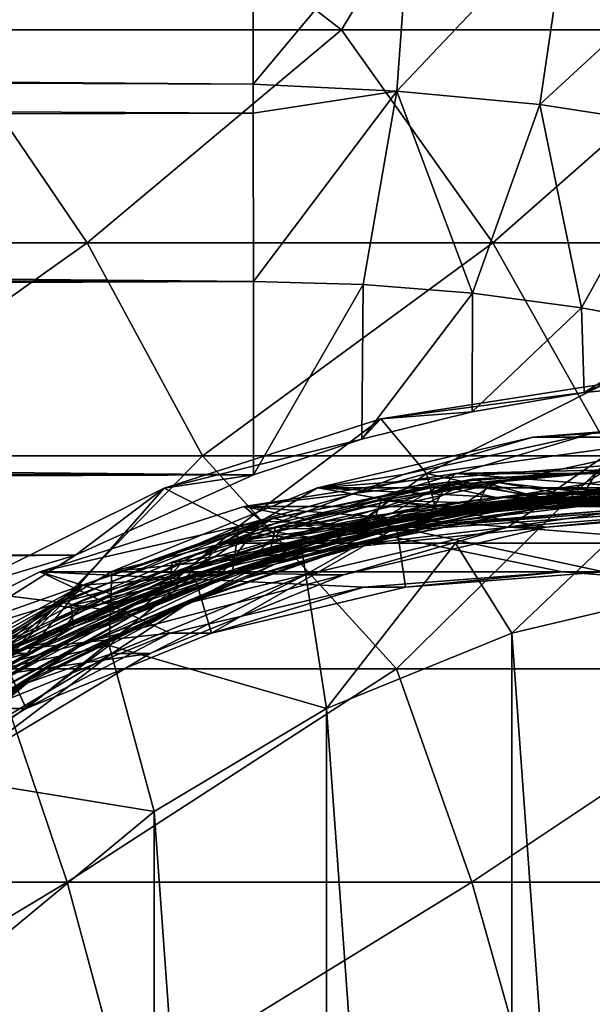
# Model space of a CAD drawing. Header units: metres. Extents: x -31 to 167, y -24 to 31.
# Tile 150 of 155: x 143.18 to 147.65, y 7.38 to 15.06. Entities that reach past the tile are written whole.
import ezdxf

# ---------------------------------------------------------------- set-up
doc = ezdxf.new("R2010")
doc.units = ezdxf.units.M
doc.layers.add('solid_12_381_042_XXX', color=7, linetype='CONTINUOUS')

msp = doc.modelspace()

# ---------------------------------------------------------------- linework, layer by layer
at = {"layer": 'solid_12_381_042_XXX'}
for points in [[(142.573349, 14.978, 115.232193), (143.535187, 16.638573, 115.108749), (140.335693, 16.638573, 115.180077)], [(142.573349, 14.978, 115.232193), (145.688446, 14.978, 115.159149), (143.535187, 16.638573, 115.108749)], [(145.688446, 14.978, 115.159149), (146.69191, 16.638573, 115.032928), (143.535187, 16.638573, 115.108749)], [(145.688446, 14.978, 115.159149), (148.75824, 14.978, 115.081352), (146.69191, 16.638573, 115.032928)], [(148.75824, 14.978, 115.081352), (149.789871, 16.638573, 114.95224), (146.69191, 16.638573, 115.032928)], [(28.303297, 15.576653, 101.97419), (144.999954, 16.107777, 102.383728), (145.00058, 14.552499, 101.236214)], [(146.232132, 16.030005, 102.364975), (145.00058, 14.552499, 101.236214), (144.999954, 16.107777, 102.383728)], [(146.232132, 16.030005, 102.364975), (146.120605, 14.498229, 101.23423), (145.00058, 14.552499, 101.236214)], [(147.460129, 15.914947, 102.399223), (146.120605, 14.498229, 101.23423), (146.232132, 16.030005, 102.364975)], [(147.460129, 15.914947, 102.399223), (147.237076, 14.394475, 101.266479), (146.120605, 14.498229, 101.23423)], [(148.678284, 15.724687, 102.453011), (147.237076, 14.394475, 101.266479), (147.460129, 15.914947, 102.399223)], [(148.678284, 15.724687, 102.453011), (148.346649, 14.22288, 101.317139), (147.237076, 14.394475, 101.266479)], [(29.048815, 14.988964, 101.542625), (28.303297, 15.576653, 101.97419), (145.00058, 14.552499, 101.236214)], [(29.048815, 14.988964, 101.542625), (145.00058, 14.552499, 101.236214), (145.000717, 14.326185, 101.081863)], [(30.024618, 14.152139, 100.965179), (29.048815, 14.988964, 101.542625), (145.000717, 14.326185, 101.081863)], [(140.499893, 13.316502, 115.37516), (143.70607, 13.316502, 115.303429), (142.573349, 14.978, 115.232193)], [(143.70607, 13.316502, 115.303429), (145.688446, 14.978, 115.159149), (142.573349, 14.978, 115.232193)], [(143.70607, 13.316502, 115.303429), (146.870224, 13.316502, 115.227104), (145.688446, 14.978, 115.159149)], [(146.870224, 13.316502, 115.227104), (148.75824, 14.978, 115.081352), (145.688446, 14.978, 115.159149)], [(146.870224, 13.316502, 115.227104), (149.972992, 13.316502, 115.145905), (148.75824, 14.978, 115.081352)], [(146.120605, 14.498229, 101.23423), (145.000717, 14.326185, 101.081863), (145.00058, 14.552499, 101.236214)], [(146.120605, 14.498229, 101.23423), (145.00174, 13.014167, 100.241463), (145.000717, 14.326185, 101.081863)], [(146.120605, 14.498229, 101.23423), (145.857422, 12.990498, 100.248497), (145.00174, 13.014167, 100.241463)], [(146.120605, 14.498229, 101.23423), (146.711029, 12.922303, 100.269089), (145.857422, 12.990498, 100.248497)], [(146.120605, 14.498229, 101.23423), (147.237076, 14.394475, 101.266479), (146.711029, 12.922303, 100.269089)], [(147.237076, 14.394475, 101.266479), (147.561722, 12.809477, 100.301735), (146.711029, 12.922303, 100.269089)], [(147.237076, 14.394475, 101.266479), (148.346649, 14.22288, 101.317139), (147.561722, 12.809477, 100.301735)], [(30.024618, 14.152139, 100.965179), (145.000717, 14.326185, 101.081863), (145.00174, 13.014167, 100.241463)], [(148.346649, 14.22288, 101.317139), (148.40834, 12.652643, 100.345078), (147.561722, 12.809477, 100.301735)], [(30.951422, 13.270651, 100.399101), (30.024618, 14.152139, 100.965179), (145.00174, 13.014167, 100.241463)], [(141.363602, 11.6551, 115.447479), (143.70607, 13.316502, 115.303429), (140.499893, 13.316502, 115.37516)], [(141.363602, 11.6551, 115.447479), (144.606155, 11.6551, 115.373474), (143.70607, 13.316502, 115.303429)], [(144.606155, 11.6551, 115.373474), (146.870224, 13.316502, 115.227104), (143.70607, 13.316502, 115.303429)], [(144.606155, 11.6551, 115.373474), (147.806641, 11.6551, 115.294479), (146.870224, 13.316502, 115.227104)], [(147.806641, 11.6551, 115.294479), (149.972992, 13.316502, 115.145905), (146.870224, 13.316502, 115.227104)], [(31.576788, 12.61931, 100.0047), (30.951422, 13.270651, 100.399101), (145.00174, 13.014167, 100.241463)], [(31.576788, 12.61931, 100.0047), (145.00174, 13.014167, 100.241463), (145.00322, 11.50598, 99.377716)], [(145.857422, 12.990498, 100.248497), (145.00322, 11.50598, 99.377716), (145.00174, 13.014167, 100.241463)], [(145.857422, 12.990498, 100.248497), (145.846603, 11.784605, 99.551689), (145.00322, 11.50598, 99.377716)], [(145.857422, 12.990498, 100.248497), (146.711029, 12.922303, 100.269089), (145.846603, 11.784605, 99.551689)], [(146.711029, 12.922303, 100.269089), (146.707687, 11.999276, 99.733307), (145.846603, 11.784605, 99.551689)], [(146.711029, 12.922303, 100.269089), (147.561722, 12.809477, 100.301735), (146.707687, 11.999276, 99.733307)], [(147.561722, 12.809477, 100.301735), (147.581879, 12.148642, 99.921684), (146.707687, 11.999276, 99.733307)], [(147.561722, 12.809477, 100.301735), (148.40834, 12.652643, 100.345078), (147.581879, 12.148642, 99.921684)], [(32.214603, 11.904685, 99.594887), (31.576788, 12.61931, 100.0047), (145.00322, 11.50598, 99.377716)], [(148.40834, 12.652643, 100.345078), (148.464508, 12.231628, 100.112473), (147.581879, 12.148642, 99.921684)], [(145.995377, 11.942896, 101.387039), (147.744064, 12.215751, 101.855591), (146.350998, 11.517025, 102.022072)], [(147.581879, 12.148642, 99.921684), (147.744064, 12.215751, 101.855591), (145.995377, 11.942896, 101.387039)], [(147.744064, 12.215751, 101.855591), (147.83992, 11.721698, 102.407822), (146.350998, 11.517025, 102.022072)], [(147.581879, 12.148642, 99.921684), (148.464508, 12.231628, 100.112473), (147.744064, 12.215751, 101.855591)], [(146.707687, 11.999276, 99.733307), (147.581879, 12.148642, 99.921684), (145.995377, 11.942896, 101.387039)], [(145.846603, 11.784605, 99.551689), (146.707687, 11.999276, 99.733307), (145.995377, 11.942896, 101.387039)], [(32.867771, 11.125128, 99.175835), (32.214603, 11.904685, 99.594887), (145.00322, 11.50598, 99.377716)], [(144.30545, 11.403251, 100.934219), (145.995377, 11.942896, 101.387039), (144.889267, 11.105752, 101.644966)], [(145.846603, 11.784605, 99.551689), (145.995377, 11.942896, 101.387039), (144.30545, 11.403251, 100.934219)], [(144.771255, 10.975, 98.367317), (149.15773, 11.935, 100.116478), (150.707779, 11.828868, 100.468376)], [(147.639404, 11.828868, 99.646202), (149.15773, 11.935, 100.116478), (144.771255, 10.975, 98.367317)], [(145.995377, 11.942896, 101.387039), (146.350998, 11.517025, 102.022072), (144.889267, 11.105752, 101.644966)], [(147.182083, 11.801717, 100.617973), (150.61792, 11.801722, 101.538605), (148.900024, 11.935, 101.078293)], [(147.639404, 11.828868, 99.646202), (147.182083, 11.801717, 100.617973), (148.900024, 11.935, 101.078293)], [(147.639404, 11.828868, 99.646202), (148.900024, 11.935, 101.078293), (149.15773, 11.935, 100.116478)], [(144.771255, 10.975, 98.367317), (150.707779, 11.828868, 100.468376), (152.268951, 11.510456, 100.696365)], [(147.639404, 11.828868, 99.646202), (144.771255, 10.975, 98.367317), (146.173401, 11.510456, 99.063072)], [(147.639404, 11.828868, 99.646202), (146.173401, 11.510456, 99.063072), (147.182083, 11.801717, 100.617973)], [(145.00322, 11.50598, 99.377716), (145.846603, 11.784605, 99.551689), (144.30545, 11.403251, 100.934219)], [(145.501984, 11.404672, 100.167793), (152.297989, 11.404692, 101.988777), (150.61792, 11.801722, 101.538605)], [(147.182083, 11.801717, 100.617973), (145.501984, 11.404672, 100.167793), (150.61792, 11.801722, 101.538605)], [(146.173401, 11.510456, 99.063072), (145.501984, 11.404672, 100.167793), (147.182083, 11.801717, 100.617973)], [(147.255981, 11.317526, 102.054131), (146.350998, 11.517025, 102.022072), (147.83992, 11.721698, 102.407822)], [(148.078873, 11.385518, 102.263031), (147.255981, 11.317526, 102.054131), (147.83992, 11.721698, 102.407822)], [(142.98555, 9.99354, 115.49469), (144.606155, 11.6551, 115.373474), (141.363602, 11.6551, 115.447479)], [(142.98555, 9.99354, 115.49469), (146.118881, 9.99354, 115.420479), (144.606155, 11.6551, 115.373474)], [(146.118881, 9.99354, 115.420479), (147.806641, 11.6551, 115.294479), (144.606155, 11.6551, 115.373474)], [(146.118881, 9.99354, 115.420479), (149.20192, 9.99354, 115.341446), (147.806641, 11.6551, 115.294479)], [(144.929718, 11.260476, 105.967293), (146.5784, 11.51772, 106.40905), (149.893921, 11.260473, 107.297447)], [(146.515518, 11.44855, 104.07563), (146.5784, 11.51772, 106.40905), (144.929718, 11.260476, 105.967293)], [(146.453583, 11.422312, 103.591217), (147.986938, 11.549259, 103.980614), (146.707916, 11.47195, 104.080101)], [(147.71962, 11.38955, 104.00444), (147.986938, 11.549259, 103.980614), (146.453583, 11.422312, 103.591217)], [(146.515518, 11.44855, 104.07563), (147.990952, 11.55, 104.47097), (146.5784, 11.51772, 106.40905)], [(147.942383, 11.225, 104.652222), (147.990952, 11.55, 104.47097), (146.515518, 11.44855, 104.07563)], [(147.990952, 11.55, 104.47097), (148.245239, 11.517719, 106.855682), (146.5784, 11.51772, 106.40905)], [(146.5784, 11.51772, 106.40905), (148.245239, 11.517719, 106.855682), (149.893921, 11.260473, 107.297447)], [(147.986938, 11.549259, 103.980614), (148.270813, 11.546799, 104.477234), (146.707916, 11.47195, 104.080101)], [(147.125839, 11.357858, 104.094658), (146.707916, 11.47195, 104.080101), (148.270813, 11.546799, 104.477234)], [(146.837708, 11.455442, 103.07634), (147.684189, 11.534318, 103.291161), (147.584442, 11.372817, 103.174294)], [(147.738312, 11.531374, 102.880524), (147.684189, 11.534318, 103.291161), (146.837708, 11.455442, 103.07634)], [(147.738312, 11.531374, 102.880524), (146.837708, 11.455442, 103.07634), (146.894638, 11.448745, 102.666367)], [(147.43483, 11.356795, 102.895325), (147.738312, 11.531374, 102.880524), (146.894638, 11.448745, 102.666367)], [(147.95195, 11.395721, 104.304466), (147.125839, 11.357858, 104.094658), (148.270813, 11.546799, 104.477234)], [(147.43483, 11.356795, 102.895325), (148.2612, 11.395551, 103.105194), (147.738312, 11.531374, 102.880524)], [(147.684189, 11.534318, 103.291161), (148.409866, 11.395344, 103.383965), (147.584442, 11.372817, 103.174294)], [(32.867771, 11.125128, 99.175835), (145.00322, 11.50598, 99.377716), (143.614212, 10.87923, 99.049805)], [(143.614212, 10.87923, 99.049805), (145.00322, 11.50598, 99.377716), (144.30545, 11.403251, 100.934219)], [(146.173401, 11.510456, 99.063072), (144.771255, 10.975, 98.367317), (145.501984, 11.404672, 100.167793)], [(144.771255, 10.975, 98.367317), (152.268951, 11.510456, 100.696365), (153.831116, 10.975, 100.794899)], [(145.629059, 10.990269, 101.642868), (144.889267, 11.105752, 101.644966), (146.350998, 11.517025, 102.022072)], [(145.06601, 11.145984, 103.687233), (146.515518, 11.44855, 104.07563), (144.929718, 11.260476, 105.967293)], [(146.326324, 11.099615, 104.219193), (146.515518, 11.44855, 104.07563), (145.06601, 11.145984, 103.687233)], [(146.453583, 11.422312, 103.591217), (146.707916, 11.47195, 104.080101), (145.154694, 11.168895, 103.687073)], [(145.490952, 11.090851, 103.680779), (145.154694, 11.168895, 103.687073), (146.707916, 11.47195, 104.080101)], [(146.304214, 11.255957, 103.886383), (145.490952, 11.090851, 103.680779), (146.707916, 11.47195, 104.080101)], [(146.437332, 11.185777, 101.846855), (145.629059, 10.990269, 101.642868), (146.350998, 11.517025, 102.022072)], [(145.999359, 11.310552, 102.864029), (146.837708, 11.455442, 103.07634), (146.759888, 11.28607, 102.965149)], [(146.894638, 11.448745, 102.666367), (146.837708, 11.455442, 103.07634), (145.999359, 11.310552, 102.864029)], [(146.894638, 11.448745, 102.666367), (145.999359, 11.310552, 102.864029), (146.059326, 11.300517, 102.454765)], [(146.605896, 11.252751, 102.685204), (146.894638, 11.448745, 102.666367), (146.059326, 11.300517, 102.454765)], [(147.125839, 11.357858, 104.094658), (146.304214, 11.255957, 103.886383), (146.707916, 11.47195, 104.080101)], [(146.326324, 11.099615, 104.219193), (147.942383, 11.225, 104.652222), (146.515518, 11.44855, 104.07563)], [(147.255981, 11.317526, 102.054131), (146.437332, 11.185777, 101.846855), (146.350998, 11.517025, 102.022072)], [(146.605896, 11.252751, 102.685204), (147.43483, 11.356795, 102.895325), (146.894638, 11.448745, 102.666367)], [(146.837708, 11.455442, 103.07634), (147.584442, 11.372817, 103.174294), (146.759888, 11.28607, 102.965149)], [(142.71196, 10.608809, 100.507248), (144.30545, 11.403251, 100.934219), (143.51738, 10.509386, 101.291664)], [(143.614212, 10.87923, 99.049805), (144.30545, 11.403251, 100.934219), (142.71196, 10.608809, 100.507248)], [(144.30545, 11.403251, 100.934219), (144.889267, 11.105752, 101.644966), (143.51738, 10.509386, 101.291664)], [(145.501984, 11.404672, 100.167793), (143.897995, 10.753017, 99.738007), (147.284286, 11.099653, 100.645355)], [(144.771255, 10.975, 98.367317), (143.897995, 10.753017, 99.738007), (145.501984, 11.404672, 100.167793)], [(144.901245, 11.064429, 103.198616), (146.453583, 11.422312, 103.591217), (145.154694, 11.168895, 103.687073)], [(146.078918, 11.205222, 103.58844), (146.453583, 11.422312, 103.591217), (144.901245, 11.064429, 103.198616)], [(145.501984, 11.404672, 100.167793), (148.900024, 11.225, 101.078293), (152.297989, 11.404692, 101.988777)], [(145.501984, 11.404672, 100.167793), (147.284286, 11.099653, 100.645355), (148.900024, 11.225, 101.078293)], [(146.078918, 11.205222, 103.58844), (146.897903, 11.329356, 103.795845), (146.453583, 11.422312, 103.591217)], [(146.897903, 11.329356, 103.795845), (147.71962, 11.38955, 104.00444), (146.453583, 11.422312, 103.591217)], [(146.757553, 11.207088, 101.896568), (147.255981, 11.317526, 102.054131), (148.078873, 11.385518, 102.263031)], [(148.338394, 11.357885, 102.297508), (146.757553, 11.207088, 101.896568), (148.078873, 11.385518, 102.263031)], [(147.207031, 11.304303, 103.047089), (146.759888, 11.28607, 102.965149), (147.584442, 11.372817, 103.174294)], [(147.359268, 11.335614, 103.944473), (147.71962, 11.38955, 104.00444), (146.897903, 11.329356, 103.795845)], [(147.65152, 11.353187, 104.196693), (147.125839, 11.357858, 104.094658), (147.95195, 11.395721, 104.304466)], [(147.207031, 11.304303, 103.047089), (147.584442, 11.372817, 103.174294), (148.409866, 11.395344, 103.383965)], [(148.781052, 11.349288, 103.446777), (147.207031, 11.304303, 103.047089), (148.409866, 11.395344, 103.383965)], [(148.936722, 11.325956, 104.345085), (147.71962, 11.38955, 104.00444), (147.359268, 11.335614, 103.944473)], [(148.666351, 11.355189, 103.239632), (148.2612, 11.395551, 103.105194), (147.43483, 11.356795, 102.895325)], [(145.173935, 11.100487, 102.655602), (145.999359, 11.310552, 102.864029), (145.939346, 11.134903, 102.757561)], [(146.059326, 11.300517, 102.454765), (145.999359, 11.310552, 102.864029), (145.173935, 11.100487, 102.655602)], [(146.059326, 11.300517, 102.454765), (145.173935, 11.100487, 102.655602), (145.237152, 11.087537, 102.246956)], [(145.786926, 11.084733, 102.478188), (146.059326, 11.300517, 102.454765), (145.237152, 11.087537, 102.246956)], [(147.207031, 11.304303, 103.047089), (145.616547, 11.018178, 102.64476), (146.759888, 11.28607, 102.965149)], [(146.737473, 11.220039, 102.884346), (145.616547, 11.018178, 102.64476), (147.207031, 11.304303, 103.047089)], [(147.359268, 11.335614, 103.944473), (146.078918, 11.205222, 103.58844), (145.767746, 11.106091, 103.541412)], [(147.359268, 11.335614, 103.944473), (145.767746, 11.106091, 103.541412), (145.973358, 11.127897, 103.637222)], [(145.786926, 11.084733, 102.478188), (146.605896, 11.252751, 102.685204), (146.059326, 11.300517, 102.454765)], [(145.999359, 11.310552, 102.864029), (146.759888, 11.28607, 102.965149), (145.939346, 11.134903, 102.757561)], [(147.359268, 11.335614, 103.944473), (145.973358, 11.127897, 103.637222), (147.556458, 11.324235, 104.038361)], [(147.556458, 11.324235, 104.038361), (145.973358, 11.127897, 103.637222), (147.258209, 11.299882, 104.007065)], [(145.973358, 11.127897, 103.637222), (146.462677, 11.209423, 103.806297), (147.258209, 11.299882, 104.007065)], [(146.068436, 11.1768, 103.795357), (146.304214, 11.255957, 103.886383), (147.125839, 11.357858, 104.094658)], [(147.65152, 11.353187, 104.196693), (146.068436, 11.1768, 103.795357), (147.125839, 11.357858, 104.094658)], [(146.945663, 11.279441, 103.973763), (146.068436, 11.1768, 103.795357), (147.65152, 11.353187, 104.196693)], [(147.359268, 11.335614, 103.944473), (146.897903, 11.329356, 103.795845), (146.078918, 11.205222, 103.58844)], [(146.757553, 11.207088, 101.896568), (146.437332, 11.185777, 101.846855), (147.255981, 11.317526, 102.054131)], [(146.945663, 11.279441, 103.973763), (147.258209, 11.299882, 104.007065), (146.462677, 11.209423, 103.806297)], [(146.527191, 11.139068, 101.794586), (146.757553, 11.207088, 101.896568), (148.113678, 11.326982, 102.196655)], [(146.527191, 11.139068, 101.794586), (148.113678, 11.326982, 102.196655), (147.180496, 11.237622, 101.916954)], [(147.087234, 11.28599, 102.838722), (147.43483, 11.356795, 102.895325), (146.605896, 11.252751, 102.685204)], [(147.177521, 11.273966, 102.905449), (146.673401, 11.201789, 102.822731), (147.493011, 11.297967, 103.031357)], [(146.737473, 11.220039, 102.884346), (147.493011, 11.297967, 103.031357), (146.673401, 11.201789, 102.822731)], [(146.737473, 11.220039, 102.884346), (148.317902, 11.336647, 103.285339), (147.493011, 11.297967, 103.031357)], [(146.737473, 11.220039, 102.884346), (147.207031, 11.304303, 103.047089), (148.317902, 11.336647, 103.285339)], [(148.113678, 11.326982, 102.196655), (146.757553, 11.207088, 101.896568), (148.338394, 11.357885, 102.297508)], [(146.945663, 11.279441, 103.973763), (147.65152, 11.353187, 104.196693), (148.522156, 11.326227, 104.374031)], [(146.945663, 11.279441, 103.973763), (148.522156, 11.326227, 104.374031), (147.258209, 11.299882, 104.007065)], [(146.986313, 11.099615, 101.756088), (147.193497, 11.237819, 101.874359), (148.586685, 11.33, 102.247665)], [(146.986313, 11.099615, 101.756088), (148.586685, 11.33, 102.247665), (148.602371, 11.225, 102.18911)], [(148.666351, 11.355189, 103.239632), (147.43483, 11.356795, 102.895325), (147.087234, 11.28599, 102.838722)], [(148.666351, 11.355189, 103.239632), (147.087234, 11.28599, 102.838722), (147.177521, 11.273966, 102.905449)], [(148.666351, 11.355189, 103.239632), (147.177521, 11.273966, 102.905449), (148.750168, 11.328472, 103.304718)], [(147.177521, 11.273966, 102.905449), (147.493011, 11.297967, 103.031357), (148.319946, 11.330096, 103.243156)], [(148.750168, 11.328472, 103.304718), (147.177521, 11.273966, 102.905449), (148.319946, 11.330096, 103.243156)], [(147.193497, 11.237819, 101.874359), (147.180496, 11.237622, 101.916954), (148.580109, 11.33, 102.272209)], [(148.113678, 11.326982, 102.196655), (148.580109, 11.33, 102.272209), (147.180496, 11.237622, 101.916954)], [(147.193497, 11.237819, 101.874359), (148.580109, 11.33, 102.272209), (148.586685, 11.33, 102.247665)], [(148.317902, 11.336647, 103.285339), (147.207031, 11.304303, 103.047089), (148.781052, 11.349288, 103.446777)], [(147.556458, 11.324235, 104.038361), (147.258209, 11.299882, 104.007065), (148.061111, 11.33, 104.209145)], [(148.522156, 11.326227, 104.374031), (148.061111, 11.33, 104.209145), (147.258209, 11.299882, 104.007065)], [(148.936722, 11.325956, 104.345085), (147.359268, 11.335614, 103.944473), (147.556458, 11.324235, 104.038361)], [(148.317902, 11.336647, 103.285339), (148.319946, 11.330096, 103.243156), (147.493011, 11.297967, 103.031357)], [(147.556458, 11.324235, 104.038361), (148.061111, 11.33, 104.209145), (148.888046, 11.297967, 104.420929)], [(148.936722, 11.325956, 104.345085), (147.556458, 11.324235, 104.038361), (149.128632, 11.284166, 104.437538)], [(149.128632, 11.284166, 104.437538), (147.556458, 11.324235, 104.038361), (148.888046, 11.297967, 104.420929)], [(145.06601, 11.145984, 103.687233), (144.929718, 11.260476, 105.967293), (143.33609, 10.751594, 105.540276)], [(147.411804, 10.751591, 106.632362), (143.33609, 10.751594, 105.540276), (144.929718, 11.260476, 105.967293)], [(144.929718, 11.260476, 105.967293), (149.893921, 11.260473, 107.297447), (151.487549, 10.751588, 107.724457)], [(144.929718, 11.260476, 105.967293), (151.487549, 10.751588, 107.724457), (147.411804, 10.751591, 106.632362)], [(145.145142, 10.856765, 102.482231), (146.737473, 11.220039, 102.884346), (145.861938, 11.04245, 102.617729)], [(145.145142, 10.856765, 102.482231), (145.616547, 11.018178, 102.64476), (146.737473, 11.220039, 102.884346)], [(145.352676, 10.990145, 103.570877), (146.945663, 11.279441, 103.973763), (146.462677, 11.209423, 103.806297)], [(145.352676, 10.990145, 103.570877), (146.068436, 11.1768, 103.795357), (146.945663, 11.279441, 103.973763)], [(146.068436, 11.1768, 103.795357), (145.490952, 11.090851, 103.680779), (146.304214, 11.255957, 103.886383)], [(147.087234, 11.28599, 102.838722), (145.786926, 11.084733, 102.478188), (145.492081, 10.972865, 102.435432)], [(147.087234, 11.28599, 102.838722), (145.492081, 10.972865, 102.435432), (145.588486, 10.977742, 102.503616)], [(147.087234, 11.28599, 102.838722), (145.588486, 10.977742, 102.503616), (147.177521, 11.273966, 102.905449)], [(147.177521, 11.273966, 102.905449), (145.588486, 10.977742, 102.503616), (146.673401, 11.201789, 102.822731)], [(145.616547, 11.018178, 102.64476), (145.939346, 11.134903, 102.757561), (146.759888, 11.28607, 102.965149)], [(147.087234, 11.28599, 102.838722), (146.605896, 11.252751, 102.685204), (145.786926, 11.084733, 102.478188)], [(145.823212, 10.962839, 101.507195), (145.804962, 10.962434, 101.569305), (147.180496, 11.237622, 101.916954)], [(146.527191, 11.139068, 101.794586), (147.180496, 11.237622, 101.916954), (145.804962, 10.962434, 101.569305)], [(147.193497, 11.237819, 101.874359), (145.823212, 10.962839, 101.507195), (147.180496, 11.237622, 101.916954)], [(146.986313, 11.099615, 101.756088), (145.823212, 10.962839, 101.507195), (147.193497, 11.237819, 101.874359)], [(146.737473, 11.220039, 102.884346), (146.673401, 11.201789, 102.822731), (145.861938, 11.04245, 102.617729)], [(146.119568, 11.099649, 104.99202), (147.735336, 10.75, 105.424957), (147.735336, 11.225, 105.424957)], [(146.326324, 11.099615, 104.219193), (146.119568, 11.099649, 104.99202), (147.735336, 11.225, 105.424957)], [(146.326324, 11.099615, 104.219193), (147.735336, 11.225, 105.424957), (147.942383, 11.225, 104.652222)], [(147.284286, 11.099653, 100.645355), (146.986313, 11.099615, 101.756088), (148.602371, 11.225, 102.18911)], [(147.284286, 11.099653, 100.645355), (148.602371, 11.225, 102.18911), (148.900024, 11.225, 101.078293)], [(145.06601, 11.145984, 103.687233), (143.33609, 10.751594, 105.540276), (143.667877, 10.647615, 103.312607)], [(144.901245, 11.064429, 103.198616), (145.154694, 11.168895, 103.687073), (143.667877, 10.647615, 103.312607)], [(143.908371, 10.573343, 103.282295), (143.667877, 10.647615, 103.312607), (145.154694, 11.168895, 103.687073)], [(144.746613, 10.726343, 103.795914), (145.06601, 11.145984, 103.687233), (143.667877, 10.647615, 103.312607)], [(144.690369, 10.86283, 103.478958), (143.908371, 10.573343, 103.282295), (145.154694, 11.168895, 103.687073)], [(146.068436, 11.1768, 103.795357), (144.483704, 10.752342, 103.395599), (145.490952, 11.090851, 103.680779)], [(145.352676, 10.990145, 103.570877), (144.483704, 10.752342, 103.395599), (146.068436, 11.1768, 103.795357)], [(145.490952, 11.090851, 103.680779), (144.690369, 10.86283, 103.478958), (145.154694, 11.168895, 103.687073)], [(146.326324, 11.099615, 104.219193), (145.06601, 11.145984, 103.687233), (144.746613, 10.726343, 103.795914)], [(145.973358, 11.127897, 103.637222), (144.899994, 10.85097, 103.411545), (146.462677, 11.209423, 103.806297)], [(145.352676, 10.990145, 103.570877), (146.462677, 11.209423, 103.806297), (144.899994, 10.85097, 103.411545)], [(145.267838, 11.017653, 103.383583), (146.078918, 11.205222, 103.58844), (144.901245, 11.064429, 103.198616)], [(144.941605, 10.701414, 101.39476), (145.17009, 10.80924, 101.495911), (146.527191, 11.139068, 101.794586)], [(144.941605, 10.701414, 101.39476), (146.527191, 11.139068, 101.794586), (145.804962, 10.962434, 101.569305)], [(145.173935, 11.100487, 102.655602), (145.939346, 11.134903, 102.757561), (145.135559, 10.921516, 102.55484)], [(145.616547, 11.018178, 102.64476), (145.135559, 10.921516, 102.55484), (145.939346, 11.134903, 102.757561)], [(146.527191, 11.139068, 101.794586), (145.17009, 10.80924, 101.495911), (146.757553, 11.207088, 101.896568)], [(146.757553, 11.207088, 101.896568), (145.17009, 10.80924, 101.495911), (146.437332, 11.185777, 101.846855)], [(145.17009, 10.80924, 101.495911), (145.629059, 10.990269, 101.642868), (146.437332, 11.185777, 101.846855)], [(145.767746, 11.106091, 103.541412), (146.078918, 11.205222, 103.58844), (145.267838, 11.017653, 103.383583)], [(145.588486, 10.977742, 102.503616), (145.861938, 11.04245, 102.617729), (146.673401, 11.201789, 102.822731)], [(33.539204, 10.276634, 98.752991), (32.867771, 11.125128, 99.175835), (143.614212, 10.87923, 99.049805)], [(143.430771, 10.491644, 102.828522), (144.901245, 11.064429, 103.198616), (143.667877, 10.647615, 103.312607)], [(144.472198, 10.767461, 103.183113), (144.901245, 11.064429, 103.198616), (143.430771, 10.491644, 102.828522)], [(144.066589, 10.41526, 101.250229), (143.51738, 10.509386, 101.291664), (144.889267, 11.105752, 101.644966)], [(143.897995, 10.753017, 99.738007), (145.704453, 10.72631, 100.222038), (147.284286, 11.099653, 100.645355)], [(144.837219, 10.732921, 101.44384), (144.066589, 10.41526, 101.250229), (144.889267, 11.105752, 101.644966)], [(145.767746, 11.106091, 103.541412), (144.472198, 10.767461, 103.183113), (144.186768, 10.625648, 103.143021)], [(145.767746, 11.106091, 103.541412), (144.186768, 10.625648, 103.143021), (144.393036, 10.682837, 103.238785)], [(144.366226, 10.826452, 102.452126), (145.173935, 11.100487, 102.655602), (145.135559, 10.921516, 102.55484)], [(145.237152, 11.087537, 102.246956), (145.173935, 11.100487, 102.655602), (144.366226, 10.826452, 102.452126)], [(145.237152, 11.087537, 102.246956), (144.366226, 10.826452, 102.452126), (144.432816, 10.811028, 102.04422)], [(145.973358, 11.127897, 103.637222), (144.393036, 10.682837, 103.238785), (144.899994, 10.85097, 103.411545)], [(145.767746, 11.106091, 103.541412), (144.393036, 10.682837, 103.238785), (145.973358, 11.127897, 103.637222)], [(144.986053, 10.854621, 102.276237), (145.237152, 11.087537, 102.246956), (144.432816, 10.811028, 102.04422)], [(145.767746, 11.106091, 103.541412), (145.267838, 11.017653, 103.383583), (144.472198, 10.767461, 103.183113)], [(144.472198, 10.767461, 103.183113), (145.267838, 11.017653, 103.383583), (144.901245, 11.064429, 103.198616)], [(144.483704, 10.752342, 103.395599), (144.690369, 10.86283, 103.478958), (145.490952, 11.090851, 103.680779)], [(146.119568, 11.099649, 104.99202), (144.539703, 10.72629, 104.568695), (144.674973, 10.272408, 104.604935)], [(144.746613, 10.726343, 103.795914), (144.539703, 10.72629, 104.568695), (146.119568, 11.099649, 104.99202)], [(146.119568, 11.099649, 104.99202), (144.674973, 10.272408, 104.604935), (146.187958, 10.629956, 105.010345)], [(146.326324, 11.099615, 104.219193), (144.746613, 10.726343, 103.795914), (146.119568, 11.099649, 104.99202)], [(145.629059, 10.990269, 101.642868), (144.837219, 10.732921, 101.44384), (144.889267, 11.105752, 101.644966)], [(144.986053, 10.854621, 102.276237), (145.786926, 11.084733, 102.478188), (145.237152, 11.087537, 102.246956)], [(145.492081, 10.972865, 102.435432), (145.786926, 11.084733, 102.478188), (144.986053, 10.854621, 102.276237)], [(146.986313, 11.099615, 101.756088), (145.406616, 10.726343, 101.332802), (145.823212, 10.962839, 101.507195)], [(145.704453, 10.72631, 100.222038), (145.406616, 10.726343, 101.332802), (146.986313, 11.099615, 101.756088)], [(147.284286, 11.099653, 100.645355), (145.704453, 10.72631, 100.222038), (146.986313, 11.099615, 101.756088)], [(146.119568, 11.099649, 104.99202), (146.187958, 10.629956, 105.010345), (147.735336, 10.75, 105.424957)], [(143.785461, 10.449109, 103.176491), (145.352676, 10.990145, 103.570877), (144.899994, 10.85097, 103.411545)], [(143.785461, 10.449109, 103.176491), (144.483704, 10.752342, 103.395599), (145.352676, 10.990145, 103.570877)], [(145.616547, 11.018178, 102.64476), (144.050919, 10.481606, 102.250687), (145.135559, 10.921516, 102.55484)], [(145.145142, 10.856765, 102.482231), (144.050919, 10.481606, 102.250687), (145.616547, 11.018178, 102.64476)], [(145.17009, 10.80924, 101.495911), (144.837219, 10.732921, 101.44384), (145.629059, 10.990269, 101.642868)], [(145.588486, 10.977742, 102.503616), (145.064941, 10.821003, 102.416817), (145.861938, 11.04245, 102.617729)], [(145.145142, 10.856765, 102.482231), (145.861938, 11.04245, 102.617729), (145.064941, 10.821003, 102.416817)], [(144.771255, 10.975, 98.367317), (143.877808, 10.176752, 95.730385), (143.897995, 10.753017, 99.738007)], [(144.771255, 10.975, 98.367317), (145.370636, 10.975, 96.130386), (143.877808, 10.176752, 95.730385)], [(145.572327, 9.685396, 95.476135), (143.877808, 10.176752, 95.730385), (145.370636, 10.975, 96.130386)], [(145.492081, 10.972865, 102.435432), (144.206314, 10.563897, 102.080109), (143.928635, 10.407907, 102.042122)], [(145.492081, 10.972865, 102.435432), (143.928635, 10.407907, 102.042122), (144.026962, 10.431048, 102.110718)], [(145.588486, 10.977742, 102.503616), (144.026962, 10.431048, 102.110718), (145.064941, 10.821003, 102.416817)], [(145.492081, 10.972865, 102.435432), (144.026962, 10.431048, 102.110718), (145.588486, 10.977742, 102.503616)], [(144.050919, 10.481606, 102.250687), (144.355835, 10.648913, 102.358742), (145.135559, 10.921516, 102.55484)], [(145.492081, 10.972865, 102.435432), (144.986053, 10.854621, 102.276237), (144.206314, 10.563897, 102.080109)], [(144.366226, 10.826452, 102.452126), (145.135559, 10.921516, 102.55484), (144.355835, 10.648913, 102.358742)], [(144.497604, 10.509417, 101.152), (144.474106, 10.508855, 101.234329), (145.804962, 10.962434, 101.569305)], [(144.941605, 10.701414, 101.39476), (145.804962, 10.962434, 101.569305), (144.474106, 10.508855, 101.234329)], [(145.823212, 10.962839, 101.507195), (144.497604, 10.509417, 101.152), (145.804962, 10.962434, 101.569305)], [(145.406616, 10.726343, 101.332802), (144.497604, 10.509417, 101.152), (145.823212, 10.962839, 101.507195)], [(144.771255, 10.975, 98.367317), (153.831116, 10.975, 100.794899), (145.370636, 10.975, 96.130386)], [(146.578369, 10.975, 96.206322), (145.370636, 10.975, 96.130386), (153.831116, 10.975, 100.794899)], [(146.578369, 10.975, 96.206322), (145.572327, 9.685396, 95.476135), (145.370636, 10.975, 96.130386)], [(146.578369, 10.975, 96.206322), (147.017288, 10.272408, 95.863312), (145.572327, 9.685396, 95.476135)], [(146.578369, 10.975, 96.206322), (153.831116, 10.975, 100.794899), (147.755142, 10.975, 96.341927)], [(146.578369, 10.975, 96.206322), (147.755142, 10.975, 96.341927), (147.017288, 10.272408, 95.863312)], [(147.755142, 10.975, 96.341927), (148.530273, 10.629956, 96.268715), (147.017288, 10.272408, 95.863312)], [(33.539204, 10.276634, 98.752991), (143.614212, 10.87923, 99.049805), (142.308578, 10.056041, 98.648941)], [(142.308578, 10.056041, 98.648941), (143.614212, 10.87923, 99.049805), (142.71196, 10.608809, 100.507248)], [(144.393036, 10.682837, 103.238785), (143.410309, 10.26501, 103.037224), (144.899994, 10.85097, 103.411545)], [(143.785461, 10.449109, 103.176491), (144.899994, 10.85097, 103.411545), (143.410309, 10.26501, 103.037224)], [(143.580856, 10.490026, 102.254784), (144.366226, 10.826452, 102.452126), (144.355835, 10.648913, 102.358742)], [(144.432816, 10.811028, 102.04422), (144.366226, 10.826452, 102.452126), (143.580856, 10.490026, 102.254784)], [(143.596771, 10.242085, 102.093185), (145.145142, 10.856765, 102.482231), (145.064941, 10.821003, 102.416817)], [(143.596771, 10.242085, 102.093185), (144.050919, 10.481606, 102.250687), (145.145142, 10.856765, 102.482231)], [(144.483704, 10.752342, 103.395599), (143.908371, 10.573343, 103.282295), (144.690369, 10.86283, 103.478958)], [(144.206314, 10.563897, 102.080109), (144.986053, 10.854621, 102.276237), (144.432816, 10.811028, 102.04422)], [(144.351364, 10.272413, 105.812325), (141.833389, 10.00241, 105.137634), (143.33609, 10.751594, 105.540276)], [(143.667877, 10.647615, 103.312607), (143.33609, 10.751594, 105.540276), (141.833389, 10.00241, 105.137634)], [(143.897995, 10.753017, 99.738007), (142.405289, 9.860728, 99.338036), (145.704453, 10.72631, 100.222038)], [(143.877808, 10.176752, 95.730385), (142.405289, 9.860728, 99.338036), (143.897995, 10.753017, 99.738007)], [(144.483704, 10.752342, 103.395599), (142.956467, 10.079146, 103.012321), (143.908371, 10.573343, 103.282295)], [(143.785461, 10.449109, 103.176491), (142.956467, 10.079146, 103.012321), (144.483704, 10.752342, 103.395599)], [(147.411804, 10.75, 106.632362), (143.33609, 10.751594, 105.540276), (147.411804, 10.751591, 106.632362)], [(145.864532, 10.629958, 106.217773), (143.33609, 10.751594, 105.540276), (147.411804, 10.75, 106.632362)], [(145.864532, 10.629958, 106.217773), (144.351364, 10.272413, 105.812325), (143.33609, 10.751594, 105.540276)], [(143.697266, 10.456371, 102.988358), (144.472198, 10.767461, 103.183113), (143.430771, 10.491644, 102.828522)], [(144.026962, 10.431048, 102.110718), (143.535919, 10.199084, 102.032768), (145.064941, 10.821003, 102.416817)], [(143.596771, 10.242085, 102.093185), (145.064941, 10.821003, 102.416817), (143.535919, 10.199084, 102.032768)], [(144.432816, 10.811028, 102.04422), (143.580856, 10.490026, 102.254784), (143.650909, 10.472581, 101.847801)], [(144.941605, 10.701414, 101.39476), (143.634247, 10.161926, 101.110252), (145.17009, 10.80924, 101.495911)], [(145.17009, 10.80924, 101.495911), (143.634247, 10.161926, 101.110252), (144.837219, 10.732921, 101.44384)], [(144.206314, 10.563897, 102.080109), (144.432816, 10.811028, 102.04422), (143.650909, 10.472581, 101.847801)], [(144.186768, 10.625648, 103.143021), (144.472198, 10.767461, 103.183113), (143.697266, 10.456371, 102.988358)], [(146.187958, 10.629956, 105.010345), (145.864532, 10.629958, 106.217773), (147.411804, 10.75, 106.632362)], [(146.187958, 10.629956, 105.010345), (147.411804, 10.75, 106.632362), (147.735336, 10.75, 105.424957)], [(147.411804, 10.751591, 106.632362), (151.487549, 10.751588, 107.724457), (147.411804, 10.75, 106.632362)], [(148.959091, 10.629958, 107.046959), (147.411804, 10.75, 106.632362), (151.487549, 10.751588, 107.724457)], [(147.735336, 10.75, 105.424957), (147.411804, 10.75, 106.632362), (148.959091, 10.629958, 107.046959)], [(142.405289, 9.860728, 99.338036), (144.195648, 10.11336, 99.817757), (145.704453, 10.72631, 100.222038)], [(144.393036, 10.682837, 103.238785), (142.874756, 9.989788, 102.857994), (143.410309, 10.26501, 103.037224)], [(144.186768, 10.625648, 103.143021), (142.874756, 9.989788, 102.857994), (144.393036, 10.682837, 103.238785)], [(144.539703, 10.72629, 104.568695), (143.030869, 10.113314, 104.164398), (143.230026, 9.685396, 104.217766)], [(143.238129, 10.113441, 103.391716), (143.030869, 10.113314, 104.164398), (144.539703, 10.72629, 104.568695)], [(144.539703, 10.72629, 104.568695), (143.230026, 9.685396, 104.217766), (144.674973, 10.272408, 104.604935)], [(144.746613, 10.726343, 103.795914), (143.667877, 10.647615, 103.312607), (143.238129, 10.113441, 103.391716)], [(144.746613, 10.726343, 103.795914), (143.238129, 10.113441, 103.391716), (144.539703, 10.72629, 104.568695)], [(143.416595, 10.014183, 101.012207), (143.634247, 10.161926, 101.110252), (144.941605, 10.701414, 101.39476)], [(143.416595, 10.014183, 101.012207), (144.941605, 10.701414, 101.39476), (144.474106, 10.508855, 101.234329)], [(143.634247, 10.161926, 101.110252), (144.066589, 10.41526, 101.250229), (144.837219, 10.732921, 101.44384)], [(145.406616, 10.726343, 101.332802), (143.898117, 10.113441, 100.928604), (144.497604, 10.509417, 101.152)], [(144.195648, 10.11336, 99.817757), (143.898117, 10.113441, 100.928604), (145.406616, 10.726343, 101.332802)], [(145.704453, 10.72631, 100.222038), (144.195648, 10.11336, 99.817757), (145.406616, 10.726343, 101.332802)], [(143.430771, 10.491644, 102.828522), (143.667877, 10.647615, 103.312607), (141.833389, 10.00241, 105.137634)], [(142.192352, 9.844061, 102.930176), (143.238129, 10.113441, 103.391716), (143.667877, 10.647615, 103.312607)], [(142.416794, 9.816396, 102.908592), (142.192352, 9.844061, 102.930176), (143.667877, 10.647615, 103.312607)], [(142.71196, 10.608809, 100.507248), (143.51738, 10.509386, 101.291664), (142.20993, 9.716538, 100.955818)], [(143.148087, 10.223391, 103.091438), (142.416794, 9.816396, 102.908592), (143.667877, 10.647615, 103.312607)], [(144.186768, 10.625648, 103.143021), (142.947983, 10.086611, 102.800583), (142.675369, 9.897287, 102.764198)], [(144.186768, 10.625648, 103.143021), (142.675369, 9.897287, 102.764198), (142.874756, 9.989788, 102.857994)], [(144.186768, 10.625648, 103.143021), (143.697266, 10.456371, 102.988358), (142.947983, 10.086611, 102.800583)], [(143.908371, 10.573343, 103.282295), (143.148087, 10.223391, 103.091438), (143.667877, 10.647615, 103.312607)], [(143.580856, 10.490026, 102.254784), (144.355835, 10.648913, 102.358742), (143.598633, 10.317639, 102.168564)], [(144.050919, 10.481606, 102.250687), (143.598633, 10.317639, 102.168564), (144.355835, 10.648913, 102.358742)], [(144.674973, 10.272408, 104.604935), (144.351364, 10.272413, 105.812325), (145.864532, 10.629958, 106.217773)], [(146.187958, 10.629956, 105.010345), (144.674973, 10.272408, 104.604935), (145.864532, 10.629958, 106.217773)], [(148.530258, -10.629952, 96.268707), (147.017288, 10.272408, 95.863312), (148.530273, 10.629956, 96.268715)], [(142.956467, 10.079146, 103.012321), (143.148087, 10.223391, 103.091438), (143.908371, 10.573343, 103.282295)], [(143.449097, 10.21335, 101.890167), (144.206314, 10.563897, 102.080109), (143.650909, 10.472581, 101.847801)], [(143.928635, 10.407907, 102.042122), (144.206314, 10.563897, 102.080109), (143.449097, 10.21335, 101.890167)], [(142.152573, 9.778186, 102.508682), (143.430771, 10.491644, 102.828522), (141.833389, 10.00241, 105.137634)], [(142.947983, 10.086611, 102.800583), (143.430771, 10.491644, 102.828522), (142.152573, 9.778186, 102.508682)], [(142.612595, 9.611533, 100.886101), (142.20993, 9.716538, 100.955818), (143.51738, 10.509386, 101.291664)], [(142.300705, 9.663507, 102.804932), (143.785461, 10.449109, 103.176491), (143.410309, 10.26501, 103.037224)], [(142.300705, 9.663507, 102.804932), (142.956467, 10.079146, 103.012321), (143.785461, 10.449109, 103.176491)], [(144.050919, 10.481606, 102.250687), (142.566452, 9.701452, 101.879105), (143.598633, 10.317639, 102.168564)], [(143.596771, 10.242085, 102.093185), (142.566452, 9.701452, 101.879105), (144.050919, 10.481606, 102.250687)], [(144.066589, 10.41526, 101.250229), (142.612595, 9.611533, 100.886101), (143.51738, 10.509386, 101.291664)], [(142.822418, 10.093147, 102.064598), (143.580856, 10.490026, 102.254784), (143.598633, 10.317639, 102.168564)], [(143.650909, 10.472581, 101.847801), (143.580856, 10.490026, 102.254784), (142.822418, 10.093147, 102.064598)], [(143.650909, 10.472581, 101.847801), (142.822418, 10.093147, 102.064598), (142.895966, 10.074142, 101.658646)], [(143.449097, 10.21335, 101.890167), (143.650909, 10.472581, 101.847801), (142.895966, 10.074142, 101.658646)], [(142.947983, 10.086611, 102.800583), (143.697266, 10.456371, 102.988358), (143.430771, 10.491644, 102.828522)], [(143.238541, 9.884969, 100.814629), (143.209686, 9.884271, 100.917473), (144.474106, 10.508855, 101.234329)], [(143.416595, 10.014183, 101.012207), (144.474106, 10.508855, 101.234329), (143.209686, 9.884271, 100.917473)], [(144.497604, 10.509417, 101.152), (143.238541, 9.884969, 100.814629), (144.474106, 10.508855, 101.234329)], [(143.898117, 10.113441, 100.928604), (143.238541, 9.884969, 100.814629), (144.497604, 10.509417, 101.152)], [(143.928635, 10.407907, 102.042122), (142.717758, 9.80431, 101.707245), (142.45256, 9.599892, 101.67289)], [(143.928635, 10.407907, 102.042122), (142.45256, 9.599892, 101.67289), (142.548889, 9.641488, 101.740891)], [(144.026962, 10.431048, 102.110718), (142.548889, 9.641488, 101.740891), (143.535919, 10.199084, 102.032768)], [(143.928635, 10.407907, 102.042122), (142.548889, 9.641488, 101.740891), (144.026962, 10.431048, 102.110718)], [(143.634247, 10.161926, 101.110252), (142.612595, 9.611533, 100.886101), (144.066589, 10.41526, 101.250229)], [(143.928635, 10.407907, 102.042122), (143.449097, 10.21335, 101.890167), (142.717758, 9.80431, 101.707245)], [(142.822418, 10.093147, 102.064598), (143.598633, 10.317639, 102.168564), (142.160599, 9.48252, 101.80912)], [(142.566452, 9.701452, 101.879105), (142.160599, 9.48252, 101.80912), (143.598633, 10.317639, 102.168564)], [(144.351364, 10.272413, 105.812325), (142.906403, 9.685308, 105.425148), (141.833389, 10.00241, 105.137634)], [(142.874756, 9.989788, 102.857994), (142.018555, 9.463392, 102.689445), (143.410309, 10.26501, 103.037224)], [(142.300705, 9.663507, 102.804932), (143.410309, 10.26501, 103.037224), (142.018555, 9.463392, 102.689445)], [(142.146515, 9.38826, 101.730927), (143.596771, 10.242085, 102.093185), (143.535919, 10.199084, 102.032768)], [(142.146515, 9.38826, 101.730927), (142.566452, 9.701452, 101.879105), (143.596771, 10.242085, 102.093185)], [(142.717758, 9.80431, 101.707245), (143.449097, 10.21335, 101.890167), (142.895966, 10.074142, 101.658646)], [(143.230026, 9.685396, 104.217766), (142.906403, 9.685308, 105.425148), (144.351364, 10.272413, 105.812325)], [(144.674973, 10.272408, 104.604935), (143.230026, 9.685396, 104.217766), (144.351364, 10.272413, 105.812325)], [(147.017227, -10.272389, 95.863297), (145.572327, 9.685396, 95.476135), (147.017288, 10.272408, 95.863312)], [(148.530258, -10.629952, 96.268707), (147.017227, -10.272389, 95.863297), (147.017288, 10.272408, 95.863312)], [(142.548889, 9.641488, 101.740891), (142.113419, 9.349077, 101.677544), (143.535919, 10.199084, 102.032768)], [(142.146515, 9.38826, 101.730927), (143.535919, 10.199084, 102.032768), (142.113419, 9.349077, 101.677544)], [(143.416595, 10.014183, 101.012207), (142.203125, 9.279618, 100.753014), (143.634247, 10.161926, 101.110252)], [(143.634247, 10.161926, 101.110252), (142.203125, 9.279618, 100.753014), (142.612595, 9.611533, 100.886101)], [(143.877808, 10.176752, 95.730385), (142.513031, 9.162435, 95.364693), (142.405289, 9.860728, 99.338036)], [(144.227783, 8.881629, 95.115868), (142.513031, 9.162435, 95.364693), (143.877808, 10.176752, 95.730385)], [(144.227783, 8.881629, 95.115868), (143.877808, 10.176752, 95.730385), (145.572327, 9.685396, 95.476135)], [(143.238129, 10.113441, 103.391716), (141.834305, 9.274331, 103.015564), (143.030869, 10.113314, 104.164398)], [(142.192352, 9.844061, 102.930176), (141.834305, 9.274331, 103.015564), (143.238129, 10.113441, 103.391716)], [(143.030869, 10.113314, 104.164398), (141.885468, 8.881629, 103.857491), (143.230026, 9.685396, 104.217766)], [(142.405289, 9.860728, 99.338036), (142.791687, 9.274079, 99.441566), (144.195648, 10.11336, 99.817757)], [(143.898117, 10.113441, 100.928604), (142.494293, 9.274331, 100.552452), (143.238541, 9.884969, 100.814629)], [(142.791687, 9.274079, 99.441566), (142.494293, 9.274331, 100.552452), (143.898117, 10.113441, 100.928604)], [(144.195648, 10.11336, 99.817757), (142.791687, 9.274079, 99.441566), (143.898117, 10.113441, 100.928604)], [(140.348312, 8.331073, 115.62748), (143.54863, 8.331073, 115.556122), (142.98555, 9.99354, 115.49469)], [(142.005295, 9.094719, 100.660355), (142.203125, 9.279618, 100.753014), (143.416595, 10.014183, 101.012207)], [(142.005295, 9.094719, 100.660355), (143.416595, 10.014183, 101.012207), (142.032471, 9.098969, 100.623985)], [(143.416595, 10.014183, 101.012207), (143.209686, 9.884271, 100.917473), (142.032471, 9.098969, 100.623985)], [(143.54863, 8.331073, 115.556122), (146.118881, 9.99354, 115.420479), (142.98555, 9.99354, 115.49469)], [(143.54863, 8.331073, 115.556122), (146.70636, 8.331073, 115.48027), (146.118881, 9.99354, 115.420479)], [(146.70636, 8.331073, 115.48027), (149.20192, 9.99354, 115.341446), (146.118881, 9.99354, 115.420479)], [(146.70636, 8.331073, 115.48027), (149.805466, 8.331073, 115.399544), (149.20192, 9.99354, 115.341446)], [(142.066742, 9.099848, 100.500648), (142.032471, 9.098969, 100.623985), (143.209686, 9.884271, 100.917473)], [(143.238541, 9.884969, 100.814629), (142.066742, 9.099848, 100.500648), (143.209686, 9.884271, 100.917473)], [(142.494293, 9.274331, 100.552452), (142.066742, 9.099848, 100.500648), (143.238541, 9.884969, 100.814629)], [(143.230026, 9.685396, 104.217766), (141.885468, 8.881629, 103.857491), (142.906403, 9.685308, 105.425148)], [(145.572235, -9.685351, 95.476112), (144.227783, 8.881629, 95.115868), (145.572327, 9.685396, 95.476135)], [(147.017227, -10.272389, 95.863297), (145.572235, -9.685351, 95.476112), (145.572327, 9.685396, 95.476135)], [(143.015076, 7.880441, 94.790916), (142.513031, 9.162435, 95.364693), (144.227783, 8.881629, 95.115868)], [(144.227631, -8.881525, 95.115822), (143.015076, 7.880441, 94.790916), (144.227783, 8.881629, 95.115868)], [(145.572235, -9.685351, 95.476112), (144.227631, -8.881525, 95.115822), (144.227783, 8.881629, 95.115868)], [(140.780991, 6.666947, 115.681717), (143.54863, 8.331073, 115.556122), (140.348312, 8.331073, 115.62748)], [(140.780991, 6.666947, 115.681717), (143.998856, 6.666947, 115.609268), (143.54863, 8.331073, 115.556122)], [(143.998856, 6.666947, 115.609268), (146.70636, 8.331073, 115.48027), (143.54863, 8.331073, 115.556122)], [(143.998856, 6.666947, 115.609268), (147.175537, 6.666947, 115.532089), (146.70636, 8.331073, 115.48027)], [(147.175537, 6.666947, 115.532089), (149.805466, 8.331073, 115.399544), (146.70636, 8.331073, 115.48027)], [(147.175537, 6.666947, 115.532089), (150.286118, 6.666947, 115.450005), (149.805466, 8.331073, 115.399544)], [(144.227631, -8.881525, 95.115822), (143.014938, -7.880322, 94.790886), (143.015076, 7.880441, 94.790916)]]:
    msp.add_3dface(points, dxfattribs=at)

doc.saveas('drawing.dxf')
